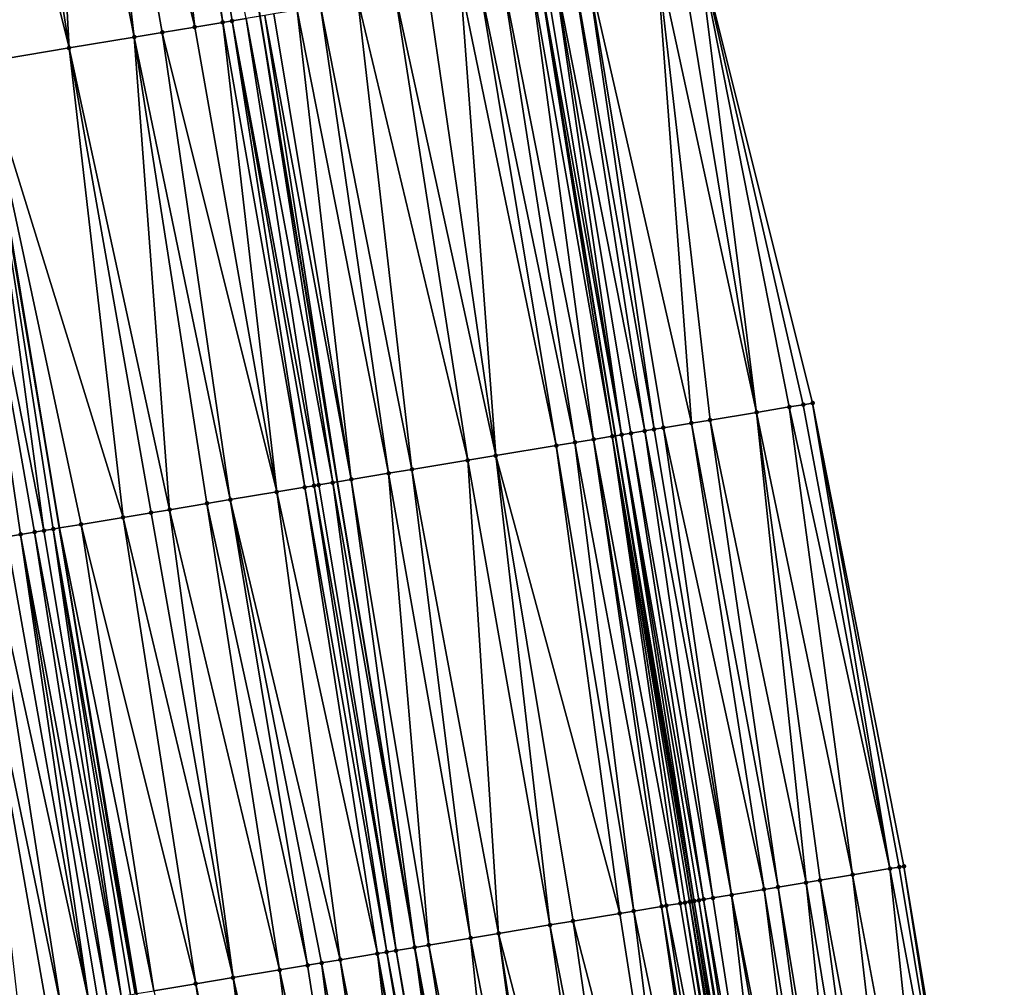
# Model space of a CAD drawing. Header units: feet. Extents: x 2004186 to 2014793, y 836912 to 864902.
# Tile 38 of 256: x 2010857 to 2010899, y 837995 to 838036. Entities that reach past the tile are written whole.
import ezdxf

# ---------------------------------------------------------------- set-up
doc = ezdxf.new("R2010")
doc.units = ezdxf.units.FT
doc.header["$LTSCALE"] = 100
doc.header["$MEASUREMENT"] = 0
for name, color, linetype, lineweight in [('EP_Travel Lane', 5, 'Continuous', 40), ('GPL_Skip Line', 2, 'Continuous', 40), ('Road Shots', 4, 'Continuous', 200), ('Road X-Section', 30, 'Continuous', 13)]:
    doc.layers.add(name, color=color, linetype=linetype, lineweight=lineweight)
doc.layers.add('I-77 SB_MM21-27-Surface-Border', color=7, linetype='Continuous')
doc.layers.add('I-77 SB_MM21-27-Surface-TIN', color=7, linetype='Continuous')

msp = doc.modelspace()

# ---------------------------------------------------------------- linework, layer by layer
at = {"layer": 'EP_Travel Lane'}
msp.add_polyline3d([(2010924.639492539, 837762.1535632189, 351.112302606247), (2010921.426372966, 837781.892545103, 350.9676407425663), (2010918.213079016, 837801.6325982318, 350.8297281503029), (2010914.999891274, 837821.3719988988, 350.6744719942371), (2010911.786688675, 837841.111490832, 350.4947410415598), (2010908.573468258, 837860.8510922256, 350.325861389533), (2010905.230177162, 837880.568761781, 350.1408622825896), (2010901.841067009, 837900.2786288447, 349.9394144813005), (2010898.449661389, 837919.9880453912, 349.7328753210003), (2010895.058262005, 837939.6974256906, 349.5052719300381), (2010891.815247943, 837959.4319245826, 349.2995433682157), (2010888.576262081, 837979.1662697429, 349.0703056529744), (2010885.338498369, 837998.9010949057, 348.8471229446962), (2010882.096663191, 838018.6327514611, 348.5928609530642), (2010878.840994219, 838038.364374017, 348.3396997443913), (2010875.554514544, 838058.0836209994, 348.0588226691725)], dxfattribs=at)
at = {"layer": 'GPL_Skip Line'}
for points in [[(2010912.941776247, 837760.2101772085, 351.2977081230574), (2010909.662889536, 837779.9389449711, 351.1435873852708), (2010906.383978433, 837799.6678595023, 351.0071581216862), (2010903.105088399, 837819.3966472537, 350.8527053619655), (2010899.826222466, 837839.1252899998, 350.6803810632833), (2010896.547340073, 837858.8540317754, 350.5199043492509), (2010893.268504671, 837878.5824908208, 350.3265377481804), (2010889.989681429, 837898.3108766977, 350.1271069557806), (2010886.710847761, 837918.0393253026, 349.9331000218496), (2010883.43206572, 837937.7674632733, 349.709123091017), (2010880.153236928, 837957.4958825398, 349.5122352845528), (2010876.874473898, 837977.2239061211, 349.278154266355), (2010873.595703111, 837996.9519763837, 349.0480733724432), (2010870.317881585, 838016.6798634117, 348.7903655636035), (2010867.042732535, 838036.408323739, 348.54283245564), (2010863.778196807, 838056.1379168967, 348.2497491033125), (2010860.513625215, 838075.8677769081, 347.975805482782)], [(2010901.149288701, 837758.2493917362, 351.077696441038), (2010897.872761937, 837777.977667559, 350.930704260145), (2010894.596014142, 837797.7072742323, 350.7997192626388), (2010891.319381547, 837817.4361872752, 350.6568802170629), (2010888.042745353, 837837.165121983, 350.4755029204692), (2010884.766086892, 837856.8941907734, 350.3076263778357), (2010881.489499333, 837876.6228326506, 350.1120392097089), (2010878.212910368, 837896.3514829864, 349.9211614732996), (2010874.936349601, 837916.079963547, 349.7141389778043), (2010871.65978546, 837935.8084644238, 349.4896444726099), (2010868.383134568, 837955.5374876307, 349.293568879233), (2010865.106639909, 837975.2655701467, 349.0627225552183), (2010861.8301476, 837994.9936385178, 348.8143563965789), (2010858.553302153, 838014.7238331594, 348.557456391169), (2010855.276781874, 838034.4520699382, 348.3102615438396), (2010851.999377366, 838054.1856307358, 348.026986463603), (2010848.722875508, 838073.9137565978, 347.7495427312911)]]:
    msp.add_polyline3d(points, dxfattribs=at)
at = {"layer": 'I-77 SB_MM21-27-Surface-Border', "color": 3, "linetype": 'ByBlock', "lineweight": -2}
msp.add_polyline3d([(2010883.116545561, 838059.329832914, 347.7215832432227), (2010885.589927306, 838039.4810432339, 348.0477483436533), (2010890.443600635, 838020.0138522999, 348.233986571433), (2010894.312746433, 838000.3876960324, 348.4551105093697), (2010897.591424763, 837980.6601820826, 348.698180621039), (2010900.672749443, 837960.9002386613, 348.9272747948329), (2010902.373183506, 837940.9097694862, 349.2042236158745), (2010907.230432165, 837921.4432488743, 349.3640265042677), (2010910.509157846, 837901.715450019, 349.5693387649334), (2010913.590574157, 837881.9549552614, 349.7894241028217), (2010916.869330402, 837862.2269725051, 349.9897201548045), (2010919.556296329, 837842.4000729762, 350.1814945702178), (2010922.637881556, 837822.6385618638, 350.3445462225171), (2010925.522047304, 837802.8450173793, 350.4971758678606), (2010928.801060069, 837783.1154911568, 350.6428414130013), (2010932.276911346, 837763.4214939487, 350.7692823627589)], dxfattribs=at)
at = {"layer": 'I-77 SB_MM21-27-Surface-TIN', "color": 128, "linetype": 'ByBlock', "lineweight": -2}
for points in [[(2010862.594288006, 838055.9420599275, 348.2522126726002), (2010862.002355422, 838055.8439995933, 348.2443593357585), (2010865.464349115, 838036.1462058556, 348.5359269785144)], [(2010862.594288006, 838055.9420599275, 348.2522126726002), (2010865.858935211, 838036.2117941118, 348.5423805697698), (2010866.450829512, 838036.3100851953, 348.5447190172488)], [(2010862.594288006, 838055.9420599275, 348.2522126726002), (2010865.464349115, 838036.1462058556, 348.5359269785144), (2010865.858935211, 838036.2117941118, 348.5423805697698)], [(2010862.002355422, 838055.8439995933, 348.2443593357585), (2010859.437381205, 838055.4186666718, 348.1824349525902), (2010864.280617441, 838035.949280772, 348.5036744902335)], [(2010862.002355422, 838055.8439995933, 348.2443593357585), (2010864.280617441, 838035.949280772, 348.5036744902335), (2010865.464349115, 838036.1462058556, 348.5359269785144)], [(2010857.858915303, 838055.1570455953, 348.1527519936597), (2010855.885848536, 838054.82992491, 348.1091477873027), (2010858.953764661, 838035.0634807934, 348.3877206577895)], [(2010859.437381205, 838055.4186666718, 348.1824349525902), (2010857.858915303, 838055.1570455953, 348.1527519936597), (2010861.71583827, 838035.5227736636, 348.446974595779)], [(2010857.858915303, 838055.1570455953, 348.1527519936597), (2010858.953764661, 838035.0634807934, 348.3877206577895), (2010861.71583827, 838035.5227736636, 348.446974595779)], [(2010859.437381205, 838055.4186666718, 348.1824349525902), (2010862.899582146, 838035.7196252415, 348.4733161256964), (2010864.280617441, 838035.949280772, 348.5036744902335)], [(2010859.437381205, 838055.4186666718, 348.1824349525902), (2010861.71583827, 838035.5227736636, 348.446974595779), (2010862.899582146, 838035.7196252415, 348.4733161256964)], [(2010855.885848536, 838054.82992491, 348.1091477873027), (2010854.110076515, 838054.5355883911, 348.074871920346), (2010858.953764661, 838035.0634807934, 348.3877206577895)], [(2010854.110076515, 838054.5355883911, 348.074871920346), (2010855.276781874, 838034.4520699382, 348.3102615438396), (2010858.953764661, 838035.0634807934, 348.3877206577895)], [(2010884.800658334, 838039.3504496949, 348.0817208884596), (2010883.814065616, 838039.1872469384, 348.1273362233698), (2010888.075788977, 838019.6221002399, 348.3381970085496)], [(2010885.589927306, 838039.4810432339, 348.0477483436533), (2010884.800658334, 838039.3504496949, 348.0817208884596), (2010888.075788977, 838019.6221002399, 348.3381970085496)], [(2010885.589927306, 838039.4810432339, 348.0477483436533), (2010890.048966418, 838019.9485539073, 348.2508417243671), (2010890.443600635, 838020.0138522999, 348.233986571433)], [(2010885.589927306, 838039.4810432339, 348.0477483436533), (2010889.45701595, 838019.8506011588, 348.2757095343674), (2010890.048966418, 838019.9485539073, 348.2508417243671)], [(2010885.589927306, 838039.4810432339, 348.0477483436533), (2010888.075788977, 838019.6221002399, 348.3381970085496), (2010889.45701595, 838019.8506011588, 348.2757095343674)], [(2010883.814065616, 838039.1872469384, 348.1273362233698), (2010880.854304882, 838038.6975337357, 348.2557439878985), (2010885.313334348, 838019.1651025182, 348.4635029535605)], [(2010883.814065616, 838039.1872469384, 348.1273362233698), (2010886.102611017, 838019.2956496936, 348.4258032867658), (2010888.075788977, 838019.6221002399, 348.3381970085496)], [(2010883.814065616, 838039.1872469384, 348.1273362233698), (2010885.313334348, 838019.1651025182, 348.4635029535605), (2010886.102611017, 838019.2956496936, 348.4258032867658)], [(2010878.486518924, 838038.3056268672, 348.3475091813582), (2010881.958966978, 838018.6099247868, 348.5954015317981), (2010878.840994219, 838038.364374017, 348.3396997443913)], [(2010879.078444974, 838038.4037267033, 348.3344684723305), (2010878.840994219, 838038.364374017, 348.3396997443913), (2010882.353581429, 838018.6753422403, 348.588120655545)], [(2010881.958966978, 838018.6099247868, 348.5954015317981), (2010882.096663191, 838018.6327514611, 348.5928609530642), (2010878.840994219, 838038.364374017, 348.3396997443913)], [(2010882.353581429, 838018.6753422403, 348.588120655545), (2010878.840994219, 838038.364374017, 348.3396997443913), (2010882.096663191, 838018.6327514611, 348.5928609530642)], [(2010879.47307161, 838038.469070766, 348.3212852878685), (2010879.078444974, 838038.4037267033, 348.3344684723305), (2010882.353581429, 838018.6753422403, 348.588120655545)], [(2010880.262340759, 838038.5996632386, 348.2872269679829), (2010879.47307161, 838038.469070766, 348.3212852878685), (2010883.340167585, 838018.8385845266, 348.5456856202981)], [(2010879.47307161, 838038.469070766, 348.3212852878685), (2010882.748210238, 838018.7406732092, 348.5738851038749), (2010883.340167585, 838018.8385845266, 348.5456856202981)], [(2010879.47307161, 838038.469070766, 348.3212852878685), (2010882.353581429, 838018.6753422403, 348.588120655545), (2010882.748210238, 838018.7406732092, 348.5738851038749)], [(2010880.854304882, 838038.6975337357, 348.2557439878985), (2010880.262340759, 838038.5996632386, 348.2872269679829), (2010883.734795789, 838018.9039191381, 348.5317430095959)], [(2010880.262340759, 838038.5996632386, 348.2872269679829), (2010883.340167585, 838018.8385845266, 348.5456856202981), (2010883.734795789, 838018.9039191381, 348.5317430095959)], [(2010880.854304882, 838038.6975337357, 348.2557439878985), (2010884.129424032, 838018.9692535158, 348.5177816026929), (2010885.313334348, 838019.1651025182, 348.4635029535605)], [(2010880.854304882, 838038.6975337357, 348.2557439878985), (2010883.734795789, 838018.9039191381, 348.5317430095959), (2010884.129424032, 838018.9692535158, 348.5177816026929)], [(2010876.3161136, 838037.9459865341, 348.4000748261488), (2010875.526890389, 838037.8151173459, 348.4118810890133), (2010879.591259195, 838018.2175470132, 348.6492952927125)], [(2010877.302655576, 838038.1094949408, 348.3790383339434), (2010876.3161136, 838037.9459865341, 348.4000748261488), (2010880.380490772, 838018.3483658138, 348.6334383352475)], [(2010876.3161136, 838037.9459865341, 348.4000748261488), (2010879.591259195, 838018.2175470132, 348.6492952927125), (2010880.380490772, 838018.3483658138, 348.6334383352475)], [(2010878.486518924, 838038.3056268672, 348.3475091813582), (2010877.302655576, 838038.1094949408, 348.3790383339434), (2010881.16973797, 838018.4790905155, 348.6100144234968)], [(2010877.302655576, 838038.1094949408, 348.3790383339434), (2010880.380490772, 838018.3483658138, 348.6334383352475), (2010881.16973797, 838018.4790905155, 348.6100144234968)], [(2010878.486518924, 838038.3056268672, 348.3475091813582), (2010881.16973797, 838018.4790905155, 348.6100144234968), (2010881.958966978, 838018.6099247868, 348.5954015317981)], [(2010874.145747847, 838037.5861078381, 348.4334725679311), (2010872.764618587, 838037.3570183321, 348.4486310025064), (2010877.026279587, 838017.7922472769, 348.689682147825)], [(2010875.526890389, 838037.8151173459, 348.4118810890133), (2010874.145747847, 838037.5861078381, 348.4334725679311), (2010877.026279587, 838017.7922472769, 348.689682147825)], [(2010875.526890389, 838037.8151173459, 348.4118810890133), (2010877.026279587, 838017.7922472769, 348.689682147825), (2010879.591259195, 838018.2175470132, 348.6492952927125)], [(2010872.764618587, 838037.3570183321, 348.4486310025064), (2010871.186173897, 838037.0952695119, 348.4714036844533), (2010875.842452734, 838017.5958955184, 348.7035317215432)], [(2010872.764618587, 838037.3570183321, 348.4486310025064), (2010875.842452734, 838017.5958955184, 348.7035317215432), (2010877.026279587, 838017.7922472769, 348.689682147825)], [(2010869.607717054, 838036.8335938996, 348.5000633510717), (2010868.621182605, 838036.6700401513, 348.517453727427), (2010872.48824325, 838017.039766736, 348.7589516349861)], [(2010871.186173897, 838037.0952695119, 348.4714036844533), (2010869.607717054, 838036.8335938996, 348.5000633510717), (2010873.474784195, 838017.2032813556, 348.738416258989)], [(2010869.607717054, 838036.8335938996, 348.5000633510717), (2010872.48824325, 838017.039766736, 348.7589516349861), (2010873.474784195, 838017.2032813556, 348.738416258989)], [(2010871.186173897, 838037.0952695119, 348.4714036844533), (2010873.474784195, 838017.2032813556, 348.738416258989), (2010875.842452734, 838017.5958955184, 348.7035317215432)], [(2010866.450829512, 838036.3100851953, 348.5447190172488), (2010865.858935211, 838036.2117941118, 348.5423805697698), (2010869.528660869, 838016.5489791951, 348.8009620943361)], [(2010866.450829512, 838036.3100851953, 348.5447190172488), (2010870.120579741, 838016.6471222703, 348.7913993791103), (2010867.042732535, 838036.408323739, 348.54283245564)], [(2010866.450829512, 838036.3100851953, 348.5447190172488), (2010869.528660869, 838016.5489791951, 348.8009620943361), (2010870.120579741, 838016.6471222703, 348.7913993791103)], [(2010867.240033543, 838036.44106992, 348.5422036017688), (2010867.042732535, 838036.408323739, 348.54283245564), (2010870.317881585, 838016.6798634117, 348.7903655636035)], [(2010870.120579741, 838016.6471222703, 348.7913993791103), (2010870.317881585, 838016.6798634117, 348.7903655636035), (2010867.042732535, 838036.408323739, 348.54283245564)], [(2010867.634645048, 838036.5065051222, 348.536349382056), (2010867.240033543, 838036.44106992, 348.5422036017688), (2010870.909787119, 838016.7780868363, 348.787264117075)], [(2010867.240033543, 838036.44106992, 348.5422036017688), (2010870.317881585, 838016.6798634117, 348.7903655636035), (2010870.909787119, 838016.7780868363, 348.787264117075)], [(2010868.621182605, 838036.6700401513, 348.517453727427), (2010867.634645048, 838036.5065051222, 348.536349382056), (2010870.909787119, 838016.7780868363, 348.787264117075)], [(2010868.621182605, 838036.6700401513, 348.517453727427), (2010870.909787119, 838016.7780868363, 348.787264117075), (2010872.48824325, 838017.039766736, 348.7589516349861)], [(2010864.280617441, 838035.949280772, 348.5036744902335), (2010862.899582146, 838035.7196252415, 348.4733161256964), (2010867.753041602, 838016.2537226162, 348.7631187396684)], [(2010865.464349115, 838036.1462058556, 348.5359269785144), (2010864.280617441, 838035.949280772, 348.5036744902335), (2010867.753041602, 838016.2537226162, 348.7631187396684)], [(2010865.858935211, 838036.2117941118, 348.5423805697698), (2010865.464349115, 838036.1462058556, 348.5359269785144), (2010868.936775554, 838016.4506339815, 348.7942698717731)], [(2010865.464349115, 838036.1462058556, 348.5359269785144), (2010867.753041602, 838016.2537226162, 348.7631187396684), (2010868.936775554, 838016.4506339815, 348.7942698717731)], [(2010865.858935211, 838036.2117941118, 348.5423805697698), (2010869.331361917, 838016.5162206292, 348.8005947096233), (2010869.528660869, 838016.5489791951, 348.8009620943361)], [(2010865.858935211, 838036.2117941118, 348.5423805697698), (2010868.936775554, 838016.4506339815, 348.7942698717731), (2010869.331361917, 838016.5162206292, 348.8005947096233)], [(2010861.71583827, 838035.5227736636, 348.446974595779), (2010858.953764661, 838035.0634807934, 348.3877206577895), (2010863.215366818, 838015.4990641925, 348.6572540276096)], [(2010862.899582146, 838035.7196252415, 348.4733161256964), (2010861.71583827, 838035.5227736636, 348.446974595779), (2010865.780146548, 838015.925567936, 348.7136872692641)], [(2010861.71583827, 838035.5227736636, 348.446974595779), (2010864.793686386, 838015.7615667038, 348.6950917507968), (2010865.780146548, 838015.925567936, 348.7136872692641)], [(2010861.71583827, 838035.5227736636, 348.446974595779), (2010863.215366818, 838015.4990641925, 348.6572540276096), (2010864.793686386, 838015.7615667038, 348.6950917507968)], [(2010862.899582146, 838035.7196252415, 348.4733161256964), (2010865.780146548, 838015.925567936, 348.7136872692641), (2010867.753041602, 838016.2537226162, 348.7631187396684)], [(2010858.953764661, 838035.0634807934, 348.3877206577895), (2010855.276781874, 838034.4520699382, 348.3102615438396), (2010861.24246154, 838015.1709711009, 348.6127752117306)], [(2010858.953764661, 838035.0634807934, 348.3877206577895), (2010862.426204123, 838015.3678304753, 348.6397455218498), (2010863.215366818, 838015.4990641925, 348.6572540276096)], [(2010858.953764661, 838035.0634807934, 348.3877206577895), (2010861.24246154, 838015.1709711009, 348.6127752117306), (2010862.426204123, 838015.3678304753, 348.6397455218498)], [(2010855.2052332, 838034.4401727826, 348.3087543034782), (2010854.021471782, 838034.2434268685, 348.2909097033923), (2010857.888495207, 838014.6133776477, 348.5504137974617)], [(2010854.021471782, 838034.2434268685, 348.2909097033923), (2010857.493901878, 838014.5478329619, 348.5474633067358), (2010857.888495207, 838014.6133776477, 348.5504137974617)], [(2010854.021471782, 838034.2434268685, 348.2909097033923), (2010856.902035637, 838014.4493728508, 348.531531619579), (2010857.493901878, 838014.5478329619, 348.5474633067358)], [(2010854.021471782, 838034.2434268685, 348.2909097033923), (2010856.310163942, 838014.3509455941, 348.518241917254), (2010856.902035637, 838014.4493728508, 348.531531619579)], [(2010855.2052332, 838034.4401727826, 348.3087543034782), (2010858.553302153, 838014.7238331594, 348.557456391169), (2010855.276781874, 838034.4520699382, 348.3102615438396)], [(2010855.2052332, 838034.4401727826, 348.3087543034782), (2010858.283092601, 838014.6788978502, 348.5513954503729), (2010858.553302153, 838014.7238331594, 348.557456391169)], [(2010855.2052332, 838034.4401727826, 348.3087543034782), (2010857.888495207, 838014.6133776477, 348.5504137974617), (2010858.283092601, 838014.6788978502, 348.5513954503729)], [(2010859.466836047, 838014.8757520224, 348.5779474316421), (2010855.276781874, 838034.4520699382, 348.3102615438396), (2010858.553302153, 838014.7238331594, 348.557456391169)], [(2010861.24246154, 838015.1709711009, 348.6127752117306), (2010855.276781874, 838034.4520699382, 348.3102615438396), (2010859.466836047, 838014.8757520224, 348.5779474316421)], [(2010890.443600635, 838020.0138522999, 348.233986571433), (2010890.048966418, 838019.9485539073, 348.2508417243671), (2010893.720814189, 838000.2896332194, 348.4803180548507)], [(2010890.443600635, 838020.0138522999, 348.233986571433), (2010894.11543166, 838000.3550326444, 348.465502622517), (2010894.312746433, 838000.3876960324, 348.4551105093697)], [(2010890.443600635, 838020.0138522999, 348.233986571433), (2010893.720814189, 838000.2896332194, 348.4803180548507), (2010894.11543166, 838000.3550326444, 348.465502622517)], [(2010888.075788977, 838019.6221002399, 348.3381970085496), (2010886.102611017, 838019.2956496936, 348.4258032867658), (2010890.169194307, 837999.7014152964, 348.6446231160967)], [(2010889.45701595, 838019.8506011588, 348.2757095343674), (2010888.075788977, 838019.6221002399, 348.3381970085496), (2010892.142324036, 838000.0281574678, 348.5495990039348)], [(2010888.075788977, 838019.6221002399, 348.3381970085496), (2010890.761128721, 837999.7994650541, 348.6183429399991), (2010892.142324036, 838000.0281574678, 348.5495990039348)], [(2010888.075788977, 838019.6221002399, 348.3381970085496), (2010890.169194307, 837999.7014152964, 348.6446231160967), (2010890.761128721, 837999.7994650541, 348.6183429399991)], [(2010890.048966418, 838019.9485539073, 348.2508417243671), (2010889.45701595, 838019.8506011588, 348.2757095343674), (2010893.720814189, 838000.2896332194, 348.4803180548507)], [(2010889.45701595, 838019.8506011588, 348.2757095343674), (2010892.142324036, 838000.0281574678, 348.5495990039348), (2010893.720814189, 838000.2896332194, 348.4803180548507)], [(2010886.102611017, 838019.2956496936, 348.4258032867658), (2010885.313334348, 838019.1651025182, 348.4635029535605), (2010888.98532421, 837999.5053234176, 348.6978108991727)], [(2010886.102611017, 838019.2956496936, 348.4258032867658), (2010888.98532421, 837999.5053234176, 348.6978108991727), (2010890.169194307, 837999.7014152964, 348.6446231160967)], [(2010883.340167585, 838018.8385845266, 348.5456856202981), (2010882.748210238, 838018.7406732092, 348.5738851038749), (2010886.222952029, 837999.0478275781, 348.8261779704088)], [(2010883.734795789, 838018.9039191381, 348.5317430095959), (2010883.340167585, 838018.8385845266, 348.5456856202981), (2010887.012198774, 837999.1785554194, 348.7907130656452)], [(2010883.340167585, 838018.8385845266, 348.5456856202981), (2010886.222952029, 837999.0478275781, 348.8261779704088), (2010887.012198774, 837999.1785554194, 348.7907130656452)], [(2010884.129424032, 838018.9692535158, 348.5177816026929), (2010883.734795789, 838018.9039191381, 348.5317430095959), (2010887.012198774, 837999.1785554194, 348.7907130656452)], [(2010885.313334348, 838019.1651025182, 348.4635029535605), (2010884.129424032, 838018.9692535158, 348.5177816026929), (2010888.393379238, 837999.4073371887, 348.7293105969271)], [(2010884.129424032, 838018.9692535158, 348.5177816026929), (2010887.012198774, 837999.1785554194, 348.7907130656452), (2010888.393379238, 837999.4073371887, 348.7293105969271)], [(2010885.313334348, 838019.1651025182, 348.4635029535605), (2010888.393379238, 837999.4073371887, 348.7293105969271), (2010888.98532421, 837999.5053234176, 348.6978108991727)], [(2010880.380490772, 838018.3483658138, 348.6334383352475), (2010879.591259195, 838018.2175470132, 348.6492952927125), (2010882.868792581, 837998.4913966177, 348.9080837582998)], [(2010881.16973797, 838018.4790905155, 348.6100144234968), (2010880.380490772, 838018.3483658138, 348.6334383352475), (2010884.052602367, 837998.6878513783, 348.8847103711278)], [(2010880.380490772, 838018.3483658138, 348.6334383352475), (2010882.868792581, 837998.4913966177, 348.9080837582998), (2010884.052602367, 837998.6878513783, 348.8847103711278)], [(2010881.958966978, 838018.6099247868, 348.5954015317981), (2010881.16973797, 838018.4790905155, 348.6100144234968), (2010884.841825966, 837998.8187184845, 348.8606874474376)], [(2010881.16973797, 838018.4790905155, 348.6100144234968), (2010884.249906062, 837998.7205814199, 348.8797944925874), (2010884.841825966, 837998.8187184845, 348.8606874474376)], [(2010881.16973797, 838018.4790905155, 348.6100144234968), (2010884.052602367, 837998.6878513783, 348.8847103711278), (2010884.249906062, 837998.7205814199, 348.8797944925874)], [(2010881.958966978, 838018.6099247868, 348.5954015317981), (2010885.338498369, 837998.9010949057, 348.8471229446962), (2010882.096663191, 838018.6327514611, 348.5928609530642)], [(2010881.958966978, 838018.6099247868, 348.5954015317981), (2010885.236441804, 837998.884127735, 348.8466793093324), (2010885.338498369, 837998.9010949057, 348.8471229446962)], [(2010881.958966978, 838018.6099247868, 348.5954015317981), (2010885.039140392, 837998.851383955, 348.8504664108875), (2010885.236441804, 837998.884127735, 348.8466793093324)], [(2010881.958966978, 838018.6099247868, 348.5954015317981), (2010884.841825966, 837998.8187184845, 348.8606874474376), (2010885.039140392, 837998.851383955, 348.8504664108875)], [(2010882.353581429, 838018.6753422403, 348.588120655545), (2010882.096663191, 838018.6327514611, 348.5928609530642), (2010885.43373382, 837998.9169280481, 348.8475369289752)], [(2010885.43373382, 837998.9169280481, 348.8475369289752), (2010882.096663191, 838018.6327514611, 348.5928609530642), (2010885.338498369, 837998.9010949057, 348.8471229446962)], [(2010882.748210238, 838018.7406732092, 348.5738851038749), (2010882.353581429, 838018.6753422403, 348.588120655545), (2010885.828334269, 837998.98242989, 348.8411360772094)], [(2010882.353581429, 838018.6753422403, 348.588120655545), (2010885.631031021, 837998.9496971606, 348.845831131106), (2010885.828334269, 837998.98242989, 348.8411360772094)], [(2010882.353581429, 838018.6753422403, 348.588120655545), (2010885.43373382, 837998.9169280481, 348.8475369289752), (2010885.631031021, 837998.9496971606, 348.845831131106)], [(2010882.748210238, 838018.7406732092, 348.5738851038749), (2010885.828334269, 837998.98242989, 348.8411360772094), (2010886.222952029, 837999.0478275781, 348.8261779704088)], [(2010879.591259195, 838018.2175470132, 348.6492952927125), (2010877.026279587, 838017.7922472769, 348.689682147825), (2010882.276895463, 837998.3931224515, 348.9159265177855)], [(2010879.591259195, 838018.2175470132, 348.6492952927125), (2010882.276895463, 837998.3931224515, 348.9159265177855), (2010882.868792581, 837998.4913966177, 348.9080837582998)], [(2010875.842452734, 838017.5958955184, 348.7035317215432), (2010873.474784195, 838017.2032813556, 348.738416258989), (2010877.147115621, 837997.5414420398, 348.9862821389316)], [(2010877.026279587, 838017.7922472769, 348.689682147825), (2010875.842452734, 838017.5958955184, 348.7035317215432), (2010879.317410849, 837997.9017457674, 348.9546594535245)], [(2010875.842452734, 838017.5958955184, 348.7035317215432), (2010877.147115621, 837997.5414420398, 348.9862821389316), (2010879.317410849, 837997.9017457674, 348.9546594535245)], [(2010877.026279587, 838017.7922472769, 348.689682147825), (2010880.303902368, 837998.0655581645, 348.9434055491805), (2010882.276895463, 837998.3931224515, 348.9159265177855)], [(2010877.026279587, 838017.7922472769, 348.689682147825), (2010879.317410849, 837997.9017457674, 348.9546594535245), (2010880.303902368, 837998.0655581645, 348.9434055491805)], [(2010873.474784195, 838017.2032813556, 348.738416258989), (2010872.48824325, 838017.039766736, 348.7589516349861), (2010875.963303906, 837997.3449988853, 349.0106090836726)], [(2010873.474784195, 838017.2032813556, 348.738416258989), (2010875.963303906, 837997.3449988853, 349.0106090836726), (2010877.147115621, 837997.5414420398, 348.9862821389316)], [(2010870.120579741, 838016.6471222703, 348.7913993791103), (2010873.595703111, 837996.9519763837, 349.0480733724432), (2010870.317881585, 838016.6798634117, 348.7903655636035)], [(2010870.909787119, 838016.7780868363, 348.787264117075), (2010870.317881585, 838016.6798634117, 348.7903655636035), (2010873.595703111, 837996.9519763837, 349.0480733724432)], [(2010872.48824325, 838017.039766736, 348.7589516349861), (2010870.909787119, 838016.7780868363, 348.787264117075), (2010874.187596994, 837997.0502700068, 349.041829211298)], [(2010870.909787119, 838016.7780868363, 348.787264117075), (2010873.595703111, 837996.9519763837, 349.0480733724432), (2010874.187596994, 837997.0502700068, 349.041829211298)], [(2010872.48824325, 838017.039766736, 348.7589516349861), (2010874.187596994, 837997.0502700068, 349.041829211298), (2010875.963303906, 837997.3449988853, 349.0106090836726)], [(2010867.753041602, 838016.2537226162, 348.7631187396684), (2010865.780146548, 838015.925567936, 348.7136872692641), (2010870.439093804, 837996.4267926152, 349.0032323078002)], [(2010868.936775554, 838016.4506339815, 348.7942698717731), (2010867.753041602, 838016.2537226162, 348.7631187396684), (2010872.017370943, 837996.6895500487, 349.0392543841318)], [(2010867.753041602, 838016.2537226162, 348.7631187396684), (2010870.439093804, 837996.4267926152, 349.0032323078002), (2010872.017370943, 837996.6895500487, 349.0392543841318)], [(2010869.331361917, 838016.5162206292, 348.8005947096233), (2010868.936775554, 838016.4506339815, 348.7942698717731), (2010872.411943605, 837996.7552190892, 349.0465905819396)], [(2010868.936775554, 838016.4506339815, 348.7942698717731), (2010872.017370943, 837996.6895500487, 349.0392543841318), (2010872.411943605, 837996.7552190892, 349.0465905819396)], [(2010869.528660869, 838016.5489791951, 348.8009620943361), (2010869.331361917, 838016.5162206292, 348.8005947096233), (2010872.806523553, 837996.8208442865, 349.0503246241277)], [(2010869.331361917, 838016.5162206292, 348.8005947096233), (2010872.411943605, 837996.7552190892, 349.0465905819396), (2010872.806523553, 837996.8208442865, 349.0503246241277)], [(2010870.120579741, 838016.6471222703, 348.7913993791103), (2010869.528660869, 838016.5489791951, 348.8009620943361), (2010872.806523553, 837996.8208442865, 349.0503246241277)], [(2010870.120579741, 838016.6471222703, 348.7913993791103), (2010872.806523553, 837996.8208442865, 349.0503246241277), (2010873.595703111, 837996.9519763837, 349.0480733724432)], [(2010865.780146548, 838015.925567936, 348.7136872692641), (2010864.793686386, 838015.7615667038, 348.6950917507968), (2010869.058103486, 837996.1968667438, 348.9706352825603)], [(2010865.780146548, 838015.925567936, 348.7136872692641), (2010869.649956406, 837996.2954068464, 348.9846418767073), (2010870.439093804, 837996.4267926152, 349.0032323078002)], [(2010865.780146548, 838015.925567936, 348.7136872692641), (2010869.058103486, 837996.1968667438, 348.9706352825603), (2010869.649956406, 837996.2954068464, 348.9846418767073)], [(2010863.215366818, 838015.4990641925, 348.6572540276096), (2010862.426204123, 838015.3678304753, 348.6397455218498), (2010865.901545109, 837995.6713765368, 348.9006172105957)], [(2010864.793686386, 838015.7615667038, 348.6950917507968), (2010863.215366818, 838015.4990641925, 348.6572540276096), (2010867.874387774, 837995.9998459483, 348.9475032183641)], [(2010863.215366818, 838015.4990641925, 348.6572540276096), (2010865.901545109, 837995.6713765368, 348.9006172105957), (2010867.874387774, 837995.9998459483, 348.9475032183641)], [(2010864.793686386, 838015.7615667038, 348.6950917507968), (2010867.874387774, 837995.9998459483, 348.9475032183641), (2010869.058103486, 837996.1968667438, 348.9706352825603)], [(2010861.24246154, 838015.1709711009, 348.6127752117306), (2010859.466836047, 838014.8757520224, 348.5779474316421), (2010864.32325882, 837995.4086741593, 348.8691185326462)], [(2010862.426204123, 838015.3678304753, 348.6397455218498), (2010861.24246154, 838015.1709711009, 348.6127752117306), (2010865.901545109, 837995.6713765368, 348.9006172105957)], [(2010861.24246154, 838015.1709711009, 348.6127752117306), (2010864.32325882, 837995.4086741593, 348.8691185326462), (2010865.901545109, 837995.6713765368, 348.9006172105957)], [(2010857.888495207, 838014.6133776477, 348.5504137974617), (2010857.493901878, 838014.5478329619, 348.5474633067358), (2010861.166680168, 837994.8833059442, 348.8091232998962)], [(2010858.283092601, 838014.6788978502, 348.5513954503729), (2010857.888495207, 838014.6133776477, 348.5504137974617), (2010861.166680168, 837994.8833059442, 348.8091232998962)], [(2010858.283092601, 838014.6788978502, 348.5513954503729), (2010861.758555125, 837994.9817134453, 348.8122353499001), (2010858.553302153, 838014.7238331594, 348.557456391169)], [(2010858.283092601, 838014.6788978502, 348.5513954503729), (2010861.561269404, 837994.9488752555, 348.8082657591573), (2010861.758555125, 837994.9817134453, 348.8122353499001)], [(2010858.283092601, 838014.6788978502, 348.5513954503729), (2010861.166680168, 837994.8833059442, 348.8091232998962), (2010861.561269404, 837994.9488752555, 348.8082657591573)], [(2010859.466836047, 838014.8757520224, 348.5779474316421), (2010858.553302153, 838014.7238331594, 348.557456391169), (2010862.547682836, 837995.1131575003, 348.8356145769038)], [(2010861.758555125, 837994.9817134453, 348.8122353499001), (2010861.8301476, 837994.9936385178, 348.8143563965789), (2010858.553302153, 838014.7238331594, 348.557456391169)], [(2010862.547682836, 837995.1131575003, 348.8356145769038), (2010858.553302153, 838014.7238331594, 348.557456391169), (2010861.8301476, 837994.9936385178, 348.8143563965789)], [(2010859.466836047, 838014.8757520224, 348.5779474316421), (2010862.547682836, 837995.1131575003, 348.8356145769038), (2010864.32325882, 837995.4086741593, 348.8691185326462)], [(2010855.520985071, 838014.2198093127, 348.508568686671), (2010854.534527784, 838014.055790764, 348.4885806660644), (2010858.601968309, 837994.4563943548, 348.7562762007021)], [(2010856.310163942, 838014.3509455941, 348.518241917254), (2010855.520985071, 838014.2198093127, 348.508568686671), (2010859.785692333, 837994.6533651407, 348.775299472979)], [(2010855.520985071, 838014.2198093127, 348.508568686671), (2010858.601968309, 837994.4563943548, 348.7562762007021), (2010859.785692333, 837994.6533651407, 348.775299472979)], [(2010856.902035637, 838014.4493728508, 348.531531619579), (2010856.310163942, 838014.3509455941, 348.518241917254), (2010859.785692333, 837994.6533651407, 348.775299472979)], [(2010857.493901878, 838014.5478329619, 348.5474633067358), (2010856.902035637, 838014.4493728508, 348.531531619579), (2010860.574818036, 837994.7848212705, 348.7996707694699)], [(2010856.902035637, 838014.4493728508, 348.531531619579), (2010860.180258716, 837994.7190719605, 348.7857396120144), (2010860.574818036, 837994.7848212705, 348.7996707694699)], [(2010856.902035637, 838014.4493728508, 348.531531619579), (2010859.785692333, 837994.6533651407, 348.775299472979), (2010860.180258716, 837994.7190719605, 348.7857396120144)], [(2010857.493901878, 838014.5478329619, 348.5474633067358), (2010860.574818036, 837994.7848212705, 348.7996707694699), (2010861.166680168, 837994.8833059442, 348.8091232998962)], [(2010854.534527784, 838014.055790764, 348.4885806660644), (2010858.010117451, 837994.3578418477, 348.7412504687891), (2010858.601968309, 837994.4563943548, 348.7562762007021)], [(2010854.534527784, 838014.055790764, 348.4885806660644), (2010856.826411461, 837994.1607625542, 348.7133121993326), (2010858.010117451, 837994.3578418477, 348.7412504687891)], [(2010892.142324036, 838000.0281574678, 348.5495990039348), (2010890.761128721, 837999.7994650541, 348.6183429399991), (2010894.434456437, 837980.1371584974, 348.8387489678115)], [(2010893.720814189, 838000.2896332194, 348.4803180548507), (2010892.142324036, 838000.0281574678, 348.5495990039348), (2010895.815631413, 837980.3659732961, 348.776552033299)], [(2010892.142324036, 838000.0281574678, 348.5495990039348), (2010894.434456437, 837980.1371584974, 348.8387489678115), (2010895.815631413, 837980.3659732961, 348.776552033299)], [(2010894.11543166, 838000.3550326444, 348.465502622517), (2010893.720814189, 838000.2896332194, 348.4803180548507), (2010897.394113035, 837980.6275003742, 348.7075987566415)], [(2010893.720814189, 838000.2896332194, 348.4803180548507), (2010895.815631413, 837980.3659732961, 348.776552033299), (2010897.394113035, 837980.6275003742, 348.7075987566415)], [(2010894.312746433, 838000.3876960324, 348.4551105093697), (2010894.11543166, 838000.3550326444, 348.465502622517), (2010897.394113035, 837980.6275003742, 348.7075987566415)], [(2010894.312746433, 838000.3876960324, 348.4551105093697), (2010897.394113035, 837980.6275003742, 348.7075987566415), (2010897.591424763, 837980.6601820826, 348.698180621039)], [(2010890.169194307, 837999.7014152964, 348.6446231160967), (2010888.98532421, 837999.5053234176, 348.6978108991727), (2010892.26404515, 837979.7775530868, 348.9330653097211)], [(2010890.761128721, 837999.7994650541, 348.6183429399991), (2010890.169194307, 837999.7014152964, 348.6446231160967), (2010893.447902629, 837979.9737208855, 348.88330857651)], [(2010890.169194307, 837999.7014152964, 348.6446231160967), (2010892.26404515, 837979.7775530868, 348.9330653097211), (2010893.447902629, 837979.9737208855, 348.88330857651)], [(2010890.761128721, 837999.7994650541, 348.6183429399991), (2010893.447902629, 837979.9737208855, 348.88330857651), (2010894.434456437, 837980.1371584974, 348.8387489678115)], [(2010887.012198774, 837999.1785554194, 348.7907130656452), (2010886.222952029, 837999.0478275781, 348.8261779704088), (2010889.304386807, 837979.2872217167, 349.0651303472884)], [(2010888.393379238, 837999.4073371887, 348.7293105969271), (2010887.012198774, 837999.1785554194, 348.7907130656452), (2010890.882865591, 837979.548765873, 348.9976640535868)], [(2010887.012198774, 837999.1785554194, 348.7907130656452), (2010890.488256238, 837979.4833175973, 349.0091117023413), (2010890.882865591, 837979.548765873, 348.9976640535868)], [(2010887.012198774, 837999.1785554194, 348.7907130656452), (2010889.304386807, 837979.2872217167, 349.0651303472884), (2010890.488256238, 837979.4833175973, 349.0091117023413)], [(2010888.98532421, 837999.5053234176, 348.6978108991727), (2010888.393379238, 837999.4073371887, 348.7293105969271), (2010891.672110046, 837979.6795074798, 348.9612778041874)], [(2010888.393379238, 837999.4073371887, 348.7293105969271), (2010890.882865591, 837979.548765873, 348.9976640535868), (2010891.672110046, 837979.6795074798, 348.9612778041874)], [(2010888.98532421, 837999.5053234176, 348.6978108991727), (2010891.672110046, 837979.6795074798, 348.9612778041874), (2010892.26404515, 837979.7775530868, 348.9330653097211)], [(2010884.841825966, 837998.8187184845, 348.8606874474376), (2010884.249906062, 837998.7205814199, 348.8797944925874), (2010888.120582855, 837979.0907318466, 349.0868443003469)], [(2010885.039140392, 837998.851383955, 348.8504664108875), (2010884.841825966, 837998.8187184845, 348.8606874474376), (2010888.120582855, 837979.0907318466, 349.0868443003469)], [(2010885.236441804, 837998.884127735, 348.8466793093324), (2010885.039140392, 837998.851383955, 348.8504664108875), (2010888.317897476, 837979.1233961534, 349.0759109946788)], [(2010885.039140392, 837998.851383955, 348.8504664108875), (2010888.120582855, 837979.0907318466, 349.0868443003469), (2010888.317897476, 837979.1233961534, 349.0759109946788)], [(2010885.236441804, 837998.884127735, 348.8466793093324), (2010888.576262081, 837979.1662697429, 349.0703056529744), (2010885.338498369, 837998.9010949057, 348.8471229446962)], [(2010885.236441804, 837998.884127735, 348.8466793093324), (2010888.317897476, 837979.1233961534, 349.0759109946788), (2010888.515204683, 837979.156105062, 349.0688611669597)], [(2010885.236441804, 837998.884127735, 348.8466793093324), (2010888.515204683, 837979.156105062, 349.0688611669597), (2010888.576262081, 837979.1662697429, 349.0703056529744)], [(2010885.43373382, 837998.9169280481, 348.8475369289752), (2010885.338498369, 837998.9010949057, 348.8471229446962), (2010888.712489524, 837979.1889485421, 349.0735284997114)], [(2010888.712489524, 837979.1889485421, 349.0735284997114), (2010885.338498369, 837998.9010949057, 348.8471229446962), (2010888.576262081, 837979.1662697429, 349.0703056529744)], [(2010885.631031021, 837998.9496971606, 348.845831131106), (2010885.43373382, 837998.9169280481, 348.8475369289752), (2010888.712489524, 837979.1889485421, 349.0735284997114)], [(2010885.828334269, 837998.98242989, 348.8411360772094), (2010885.631031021, 837998.9496971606, 348.845831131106), (2010888.909784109, 837979.2217334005, 349.0730916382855)], [(2010885.631031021, 837998.9496971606, 348.845831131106), (2010888.712489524, 837979.1889485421, 349.0735284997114), (2010888.909784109, 837979.2217334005, 349.0730916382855)], [(2010886.222952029, 837999.0478275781, 348.8261779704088), (2010885.828334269, 837998.98242989, 348.8411360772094), (2010889.304386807, 837979.2872217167, 349.0651303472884)], [(2010885.828334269, 837998.98242989, 348.8411360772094), (2010888.909784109, 837979.2217334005, 349.0730916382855), (2010889.304386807, 837979.2872217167, 349.0651303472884)], [(2010882.276895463, 837998.3931224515, 348.9159265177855), (2010880.303902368, 837998.0655581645, 348.9434055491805), (2010885.358338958, 837978.6324641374, 349.1556777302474)], [(2010882.868792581, 837998.4913966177, 348.9080837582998), (2010882.276895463, 837998.3931224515, 348.9159265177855), (2010885.358338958, 837978.6324641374, 349.1556777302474)], [(2010884.052602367, 837998.6878513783, 348.8847103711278), (2010882.868792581, 837998.4913966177, 348.9080837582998), (2010886.936743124, 837978.8944572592, 349.1273029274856)], [(2010882.868792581, 837998.4913966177, 348.9080837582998), (2010885.358338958, 837978.6324641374, 349.1556777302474), (2010886.936743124, 837978.8944572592, 349.1273029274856)], [(2010884.249906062, 837998.7205814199, 348.8797944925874), (2010884.052602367, 837998.6878513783, 348.8847103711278), (2010887.331352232, 837978.9599070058, 349.1159833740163)], [(2010884.052602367, 837998.6878513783, 348.8847103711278), (2010886.936743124, 837978.8944572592, 349.1273029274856), (2010887.331352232, 837978.9599070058, 349.1159833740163)], [(2010884.249906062, 837998.7205814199, 348.8797944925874), (2010887.331352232, 837978.9599070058, 349.1159833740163), (2010888.120582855, 837979.0907318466, 349.0868443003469)], [(2010880.303902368, 837998.0655581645, 348.9434055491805), (2010879.317410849, 837997.9017457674, 348.9546594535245), (2010883.188046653, 837978.2721428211, 349.1876600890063)], [(2010880.303902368, 837998.0655581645, 348.9434055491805), (2010883.188046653, 837978.2721428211, 349.1876600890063), (2010885.358338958, 837978.6324641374, 349.1556777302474)], [(2010877.147115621, 837997.5414420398, 348.9862821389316), (2010875.963303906, 837997.3449988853, 349.0106090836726), (2010879.833969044, 837977.7152194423, 349.2315878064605)], [(2010879.317410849, 837997.9017457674, 348.9546594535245), (2010877.147115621, 837997.5414420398, 348.9862821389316), (2010882.201565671, 837978.1082670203, 349.1940665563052)], [(2010877.147115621, 837997.5414420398, 348.9862821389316), (2010880.22857468, 837977.7806900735, 349.222086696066), (2010882.201565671, 837978.1082670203, 349.1940665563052)], [(2010877.147115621, 837997.5414420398, 348.9862821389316), (2010879.833969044, 837977.7152194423, 349.2315878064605), (2010880.22857468, 837977.7806900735, 349.222086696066)], [(2010879.317410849, 837997.9017457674, 348.9546594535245), (2010882.201565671, 837978.1082670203, 349.1940665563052), (2010883.188046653, 837978.2721428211, 349.1876600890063)], [(2010875.963303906, 837997.3449988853, 349.0106090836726), (2010874.187596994, 837997.0502700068, 349.041829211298), (2010878.058261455, 837977.4204946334, 349.2650291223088)], [(2010875.963303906, 837997.3449988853, 349.0106090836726), (2010878.058261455, 837977.4204946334, 349.2650291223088), (2010879.833969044, 837977.7152194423, 349.2315878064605)], [(2010872.017370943, 837996.6895500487, 349.0392543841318), (2010870.439093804, 837996.4267926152, 349.0032323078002), (2010874.309691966, 837976.7974161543, 349.258861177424)], [(2010872.411943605, 837996.7552190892, 349.0465905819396), (2010872.017370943, 837996.6895500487, 349.0392543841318), (2010875.690694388, 837977.0272691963, 349.2870641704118)], [(2010872.017370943, 837996.6895500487, 349.0392543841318), (2010875.296116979, 837976.9616287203, 349.2817768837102), (2010875.690694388, 837977.0272691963, 349.2870641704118)], [(2010872.017370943, 837996.6895500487, 349.0392543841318), (2010874.309691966, 837976.7974161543, 349.258861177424), (2010875.296116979, 837976.9616287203, 349.2817768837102)], [(2010872.806523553, 837996.8208442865, 349.0503246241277), (2010872.411943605, 837996.7552190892, 349.0465905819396), (2010876.085278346, 837977.0928702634, 349.2889201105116)], [(2010872.411943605, 837996.7552190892, 349.0465905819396), (2010875.690694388, 837977.0272691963, 349.2870641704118), (2010876.085278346, 837977.0928702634, 349.2889201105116)], [(2010872.806523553, 837996.8208442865, 349.0503246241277), (2010876.282573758, 837977.1256501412, 349.2880495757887), (2010873.595703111, 837996.9519763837, 349.0480733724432)], [(2010872.806523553, 837996.8208442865, 349.0503246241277), (2010876.085278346, 837977.0928702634, 349.2889201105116), (2010876.282573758, 837977.1256501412, 349.2880495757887)], [(2010874.187596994, 837997.0502700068, 349.041829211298), (2010873.595703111, 837996.9519763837, 349.0480733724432), (2010877.26906036, 837977.2894921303, 349.2786991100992)], [(2010876.677180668, 837977.1911131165, 349.2778818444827), (2010876.874473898, 837977.2239061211, 349.278154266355), (2010873.595703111, 837996.9519763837, 349.0480733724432)], [(2010877.26906036, 837977.2894921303, 349.2786991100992), (2010873.595703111, 837996.9519763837, 349.0480733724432), (2010876.874473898, 837977.2239061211, 349.278154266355)], [(2010876.677180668, 837977.1911131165, 349.2778818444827), (2010873.595703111, 837996.9519763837, 349.0480733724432), (2010876.282573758, 837977.1256501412, 349.2880495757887)], [(2010874.187596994, 837997.0502700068, 349.041829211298), (2010877.26906036, 837977.2894921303, 349.2786991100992), (2010878.058261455, 837977.4204946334, 349.2650291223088)], [(2010869.649956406, 837996.2954068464, 348.9846418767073), (2010869.058103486, 837996.1968667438, 348.9706352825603), (2010872.139554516, 837976.4361630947, 349.2097165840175)], [(2010870.439093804, 837996.4267926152, 349.0032323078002), (2010869.649956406, 837996.2954068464, 348.9846418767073), (2010873.323268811, 837976.6331924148, 349.2349725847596)], [(2010869.649956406, 837996.2954068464, 348.9846418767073), (2010872.139554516, 837976.4361630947, 349.2097165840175), (2010873.323268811, 837976.6331924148, 349.2349725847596)], [(2010870.439093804, 837996.4267926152, 349.0032323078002), (2010873.323268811, 837976.6331924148, 349.2349725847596), (2010874.309691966, 837976.7974161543, 349.258861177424)], [(2010867.874387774, 837995.9998459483, 348.9475032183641), (2010865.901545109, 837995.6713765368, 348.9006172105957), (2010870.363974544, 837976.140670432, 349.1763007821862)], [(2010869.058103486, 837996.1968667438, 348.9706352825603), (2010867.874387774, 837995.9998459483, 348.9475032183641), (2010872.139554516, 837976.4361630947, 349.2097165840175)], [(2010867.874387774, 837995.9998459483, 348.9475032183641), (2010870.363974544, 837976.140670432, 349.1763007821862), (2010872.139554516, 837976.4361630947, 349.2097165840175)], [(2010864.32325882, 837995.4086741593, 348.8691185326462), (2010862.547682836, 837995.1131575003, 348.8356145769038), (2010867.207403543, 837975.6152561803, 349.1087135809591)], [(2010865.901545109, 837995.6713765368, 348.9006172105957), (2010864.32325882, 837995.4086741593, 348.8691185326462), (2010868.391121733, 837975.8122620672, 349.1319292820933)], [(2010864.32325882, 837995.4086741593, 348.8691185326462), (2010867.207403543, 837975.6152561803, 349.1087135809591), (2010868.391121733, 837975.8122620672, 349.1319292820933)], [(2010865.901545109, 837995.6713765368, 348.9006172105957), (2010869.772121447, 837976.0421313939, 349.1615501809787), (2010870.363974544, 837976.140670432, 349.1763007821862)], [(2010865.901545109, 837995.6713765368, 348.9006172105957), (2010868.982976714, 837975.9107897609, 349.1456921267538), (2010869.772121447, 837976.0421313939, 349.1615501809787)], [(2010865.901545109, 837995.6713765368, 348.9006172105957), (2010868.391121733, 837975.8122620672, 349.1319292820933), (2010868.982976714, 837975.9107897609, 349.1456921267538)]]:
    msp.add_3dface(points, dxfattribs=at)
at = {"layer": 'Road Shots', "lineweight": 100}
for p in [(2010864.280617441, 838035.949280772, 348.5036744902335), (2010865.464349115, 838036.1462058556, 348.5359269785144), (2010865.858935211, 838036.2117941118, 348.5423805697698), (2010861.71583827, 838035.5227736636, 348.446974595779), (2010862.899582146, 838035.7196252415, 348.4733161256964), (2010858.953764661, 838035.0634807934, 348.3877206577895), (2010890.443600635, 838020.0138522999, 348.233986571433), (2010888.075788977, 838019.6221002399, 348.3381970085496), (2010889.45701595, 838019.8506011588, 348.2757095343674), (2010890.048966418, 838019.9485539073, 348.2508417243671), (2010886.102611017, 838019.2956496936, 348.4258032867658), (2010883.340167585, 838018.8385845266, 348.5456856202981), (2010883.734795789, 838018.9039191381, 348.5317430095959), (2010884.129424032, 838018.9692535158, 348.5177816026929), (2010885.313334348, 838019.1651025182, 348.4635029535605), (2010880.380490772, 838018.3483658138, 348.6334383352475), (2010881.16973797, 838018.4790905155, 348.6100144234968), (2010881.958966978, 838018.6099247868, 348.5954015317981), (2010882.353581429, 838018.6753422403, 348.588120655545), (2010882.748210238, 838018.7406732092, 348.5738851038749), (2010879.591259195, 838018.2175470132, 348.6492952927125), (2010875.842452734, 838017.5958955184, 348.7035317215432), (2010877.026279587, 838017.7922472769, 348.689682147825), (2010873.474784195, 838017.2032813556, 348.738416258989), (2010870.909787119, 838016.7780868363, 348.787264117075), (2010872.48824325, 838017.039766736, 348.7589516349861), (2010867.753041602, 838016.2537226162, 348.7631187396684), (2010868.936775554, 838016.4506339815, 348.7942698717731), (2010869.331361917, 838016.5162206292, 348.8005947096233), (2010869.528660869, 838016.5489791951, 348.8009620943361), (2010870.120579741, 838016.6471222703, 348.7913993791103), (2010865.780146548, 838015.925567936, 348.7136872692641), (2010863.215366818, 838015.4990641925, 348.6572540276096), (2010864.793686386, 838015.7615667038, 348.6950917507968), (2010861.24246154, 838015.1709711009, 348.6127752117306), (2010862.426204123, 838015.3678304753, 348.6397455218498), (2010857.888495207, 838014.6133776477, 348.5504137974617), (2010858.283092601, 838014.6788978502, 348.5513954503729), (2010859.466836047, 838014.8757520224, 348.5779474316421), (2010856.902035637, 838014.4493728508, 348.531531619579), (2010857.493901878, 838014.5478329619, 348.5474633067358), (2010892.142324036, 838000.0281574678, 348.5495990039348), (2010893.720814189, 838000.2896332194, 348.4803180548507), (2010894.11543166, 838000.3550326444, 348.465502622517), (2010894.312746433, 838000.3876960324, 348.4551105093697), (2010890.169194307, 837999.7014152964, 348.6446231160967), (2010890.761128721, 837999.7994650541, 348.6183429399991), (2010887.012198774, 837999.1785554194, 348.7907130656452), (2010888.393379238, 837999.4073371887, 348.7293105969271), (2010888.98532421, 837999.5053234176, 348.6978108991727), (2010884.841825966, 837998.8187184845, 348.8606874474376), (2010885.039140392, 837998.851383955, 348.8504664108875), (2010885.236441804, 837998.884127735, 348.8466793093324), (2010885.43373382, 837998.9169280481, 348.8475369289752), (2010885.631031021, 837998.9496971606, 348.845831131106), (2010885.828334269, 837998.98242989, 348.8411360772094), (2010886.222952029, 837999.0478275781, 348.8261779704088), (2010882.276895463, 837998.3931224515, 348.9159265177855), (2010882.868792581, 837998.4913966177, 348.9080837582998), (2010884.052602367, 837998.6878513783, 348.8847103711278), (2010884.249906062, 837998.7205814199, 348.8797944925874), (2010880.303902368, 837998.0655581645, 348.9434055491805), (2010877.147115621, 837997.5414420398, 348.9862821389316), (2010879.317410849, 837997.9017457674, 348.9546594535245), (2010875.963303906, 837997.3449988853, 349.0106090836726), (2010872.017370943, 837996.6895500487, 349.0392543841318), (2010872.411943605, 837996.7552190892, 349.0465905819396), (2010872.806523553, 837996.8208442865, 349.0503246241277), (2010873.595703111, 837996.9519763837, 349.0480733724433), (2010874.187596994, 837997.0502700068, 349.041829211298), (2010869.649956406, 837996.2954068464, 348.9846418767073), (2010870.439093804, 837996.4267926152, 349.0032323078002), (2010867.874387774, 837995.9998459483, 348.9475032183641), (2010869.058103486, 837996.1968667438, 348.9706352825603), (2010864.32325882, 837995.4086741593, 348.8691185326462), (2010865.901545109, 837995.6713765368, 348.9006172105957)]:
    msp.add_point(p, dxfattribs=at)
at = {"layer": 'Road X-Section', "extrusion": (0.1637569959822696, -0.9864201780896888, 0.01260470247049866), "elevation": -497358.083628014, "flags": 128}
msp.add_lwpolyline([(2120934.045558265, 6617.523572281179), (2120935.445558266, 6617.561663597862), (2120936.245558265, 6617.577156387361), (2120937.645558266, 6617.600717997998), (2120938.245558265, 6617.616485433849), (2120939.045558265, 6617.644053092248), (2120939.645558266, 6617.664799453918), (2120940.845558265, 6617.694765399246), (2120942.045558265, 6617.716909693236), (2120945.845558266, 6617.78260167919), (2120947.645558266, 6617.823661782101), (2120949.445558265, 6617.867314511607), (2120950.645558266, 6617.885160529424), (2120954.445558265, 6617.964133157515), (2120957.245558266, 6618.023391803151), (2120958.445558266, 6618.04973542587), (2120959.845558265, 6618.08009620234), (2120961.045558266, 6618.11235125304), (2120961.445558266, 6618.118805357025), (2120962.045558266, 6618.121143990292), (2120962.845558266, 6618.118628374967), (2120963.245558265, 6618.112773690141), (2120964.245558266, 6618.093876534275), (2120965.245558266, 6618.076484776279), (2120966.845558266, 6618.047822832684), (2120968.445558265, 6618.025048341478), (2120969.845558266, 6618.009888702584), (2120971.245558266, 6617.988295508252), (2120972.045558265, 6617.976488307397), (2120973.045558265, 6617.955450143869), (2120974.245558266, 6617.923918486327), (2120974.845558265, 6617.910876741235), (2120975.245558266, 6617.897692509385), (2120976.045558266, 6617.863631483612), (2120976.645558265, 6617.832146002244), (2120979.645558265, 6617.703728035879), (2120980.645558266, 6617.65810907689), (2120981.445558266, 6617.624133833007)], dxfattribs=at)
at = {"layer": 'Road X-Section', "extrusion": (0.1637569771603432, -0.9864201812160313, 0.01260470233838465), "elevation": -497338.1240964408, "flags": 128}
msp.add_lwpolyline([(2120933.836067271, 6617.519480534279), (2120935.836067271, 6617.580479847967), (2120936.636067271, 6617.611543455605), (2120937.036067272, 6617.622244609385), (2120937.236067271, 6617.625000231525), (2120937.636067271, 6617.623106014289), (2120937.836067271, 6617.625463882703), (2120938.036067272, 6617.632119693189), (2120938.836067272, 6617.670553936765), (2120939.236067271, 6617.685402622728), (2120939.836067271, 6617.701202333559), (2120941.036067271, 6617.722159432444), (2120942.236067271, 6617.742368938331), (2120943.836067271, 6617.763827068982), (2120946.636067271, 6617.813331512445), (2120947.636067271, 6617.833321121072), (2120948.436067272, 6617.842995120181), (2120949.036067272, 6617.856285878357), (2120949.636067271, 6617.872218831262), (2120950.036067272, 6617.875169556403), (2120950.436067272, 6617.876151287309), (2120951.636067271, 6617.902705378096), (2120953.436067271, 6617.937535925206), (2120954.636067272, 6617.964508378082), (2120955.436067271, 6617.982018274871), (2120957.036067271, 6618.019859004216), (2120958.036067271, 6618.038456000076), (2120960.036067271, 6618.087891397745), (2120961.236067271, 6618.119045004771), (2120961.636067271, 6618.125370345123), (2120961.836067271, 6618.125737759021), (2120962.436067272, 6618.11617428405), (2120963.236067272, 6618.112038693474), (2120964.836067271, 6618.083723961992), (2120965.836067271, 6618.063186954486), (2120968.236067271, 6618.028299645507), (2120969.436067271, 6618.014448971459), (2120972.036067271, 6617.974058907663), (2120972.836067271, 6617.958200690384), (2120973.636067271, 6617.934774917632), (2120974.436067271, 6617.920160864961), (2120974.836067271, 6617.91287941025), (2120975.236067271, 6617.898642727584), (2120975.836067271, 6617.870441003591), (2120976.236067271, 6617.856497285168), (2120976.636067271, 6617.842534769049), (2120977.836067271, 6617.788251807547), (2120978.636067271, 6617.75054914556), (2120980.636067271, 6617.662935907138), (2120982.036067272, 6617.600443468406), (2120982.636067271, 6617.575573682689), (2120983.036067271, 6617.558717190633)], dxfattribs=at)
at = {"layer": 'Road X-Section', "extrusion": (0.1639368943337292, -0.9863936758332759, 0.01233738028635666), "elevation": -496934.2152809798, "flags": 128}
msp.add_lwpolyline([(2121023.64536488, 6479.775518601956), (2121025.645364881, 6479.838159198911), (2121026.44536488, 6479.85120993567), (2121026.84536488, 6479.864659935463), (2121027.44536488, 6479.892830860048), (2121027.645364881, 6479.898845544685), (2121027.84536488, 6479.900513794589), (2121028.24536488, 6479.899078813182), (2121028.445364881, 6479.904726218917), (2121030.045364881, 6479.975881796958), (2121030.24536488, 6479.982399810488), (2121030.64536488, 6479.989170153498), (2121031.84536488, 6480.003790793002), (2121032.44536488, 6480.016224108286), (2121033.64536488, 6480.036694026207), (2121035.24536488, 6480.059589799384), (2121036.04536488, 6480.072891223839), (2121037.245364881, 6480.10083161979), (2121037.84536488, 6480.115858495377), (2121039.04536488, 6480.134883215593), (2121039.44536488, 6480.145324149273), (2121039.84536488, 6480.159256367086), (2121040.44536488, 6480.168709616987), (2121040.84536488, 6480.167852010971), (2121041.04536488, 6480.171821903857), (2121041.84536488, 6480.195202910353), (2121043.64536488, 6480.22870941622), (2121045.24536488, 6480.260210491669), (2121047.24536488, 6480.307100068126), (2121048.44536488, 6480.330233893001), (2121049.045364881, 6480.344241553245), (2121049.84536488, 6480.362833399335), (2121051.44536488, 6480.398858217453), (2121051.84536488, 6480.406194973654), (2121052.24536488, 6480.409929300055), (2121053.045364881, 6480.407677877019), (2121053.645364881, 6480.401433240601), (2121055.44536488, 6480.370210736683), (2121056.64536488, 6480.345881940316), (2121058.84536488, 6480.314256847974), (2121059.84536488, 6480.303002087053), (2121061.845364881, 6480.275520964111), (2121062.44536488, 6480.267677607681), (2121063.64536488, 6480.244302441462), (2121063.84536488, 6480.239386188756), (2121064.44536488, 6480.220277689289), (2121064.64536488, 6480.210055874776), (2121064.84536488, 6480.206268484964), (2121065.04536488, 6480.207126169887), (2121065.245364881, 6480.205420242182), (2121065.44536488, 6480.200724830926), (2121065.84536488, 6480.185765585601), (2121066.645364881, 6480.150297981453), (2121068.04536488, 6480.088890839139), (2121068.645364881, 6480.057388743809), (2121069.84536488, 6480.004196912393), (2121070.44536488, 6479.977914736), (2121071.845364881, 6479.909165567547), (2121073.44536488, 6479.839879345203), (2121073.84536488, 6479.825062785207), (2121074.04536488, 6479.814669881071)], dxfattribs=at)

doc.saveas('drawing.dxf')
